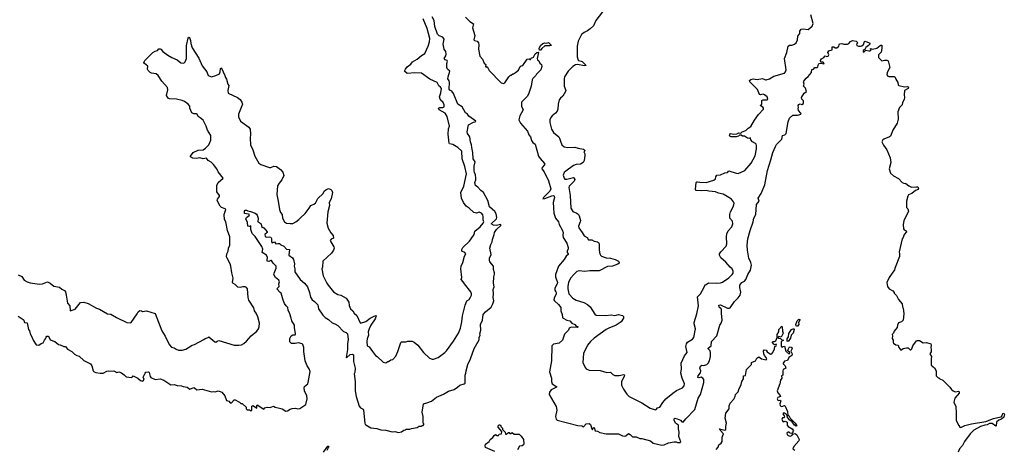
# Model space of a CAD drawing. Extents: x 2240384 to 2404287, y 351326 to 526670.
# Tile 197 of 256: x 2268486 to 2282284, y 502756 to 508777. Entities that reach past the tile are written whole.
import ezdxf

# ---------------------------------------------------------------- set-up
doc = ezdxf.new("R2010")
doc.units = 0

msp = doc.modelspace()

# ---------------------------------------------------------------- linework, layer by layer
at = {"layer": '0CON20XD'}
for points in [[(2276654, 508886), (2276560, 508765), (2276525, 508690), (2276482, 508648), (2276445, 508622), (2276395, 508599), (2276361, 508569), (2276313, 508475), (2276299, 508405), (2276300, 508355), (2276299, 508255), (2276311, 508211), (2276317, 508205), (2276355, 508198), (2276369, 508189), (2276426, 508135), (2276401, 508129), (2276303, 508147), (2276275, 508143), (2276235, 508123), (2276172, 508058), (2276122, 507975), (2276114, 507946), (2276118, 507845), (2276138, 507785), (2276135, 507769), (2276099, 507705), (2276065, 507676), (2276048, 507652), (2276033, 507595), (2276027, 507523), (2276018, 507495), (2275995, 507466), (2275948, 507432), (2275929, 507405), (2275917, 507373), (2275916, 507336), (2275937, 507245), (2275968, 507198), (2276039, 507135), (2276051, 507115), (2276063, 507075), (2276084, 507024), (2276116, 506996), (2276165, 506986), (2276265, 506992), (2276312, 506975), (2276385, 506961), (2276401, 506955), (2276406, 506945), (2276390, 506925), (2276404, 506895), (2276406, 506875), (2276398, 506805), (2276384, 506775), (2276345, 506752), (2276285, 506749), (2276245, 506732), (2276137, 506655), (2276116, 506634), (2276102, 506598), (2276114, 506555), (2276125, 506544), (2276153, 506543), (2276246, 506566), (2276253, 506563), (2276266, 506536), (2276256, 506515), (2276185, 506445), (2276179, 506425), (2276202, 506312), (2276207, 506135), (2276235, 506091), (2276292, 506068), (2276315, 506049), (2276328, 506028), (2276343, 505965), (2276341, 505945), (2276315, 505885), (2276321, 505861), (2276370, 505795), (2276397, 505747), (2276438, 505725), (2276455, 505691), (2276505, 505691), (2276535, 505673), (2276585, 505664), (2276598, 505655), (2276606, 505636), (2276608, 505598), (2276605, 505548), (2276616, 505495), (2276626, 505475), (2276639, 505465), (2276705, 505441), (2276765, 505433), (2276829, 505415), (2276875, 505393), (2276888, 505375), (2276886, 505365), (2276869, 505351), (2276795, 505325), (2276725, 505317), (2276605, 505259), (2276475, 505258), (2276405, 505249), (2276325, 505258), (2276295, 505246), (2276255, 505211), (2276203, 505155), (2276178, 505095), (2276167, 505045), (2276167, 505005), (2276179, 504935), (2276236, 504876), (2276285, 504845), (2276392, 504812), (2276445, 504787), (2276482, 504752), (2276545, 504651), (2276562, 504635), (2276695, 504631), (2276775, 504639), (2276825, 504633), (2276875, 504644), (2276935, 504630), (2276947, 504617), (2276946, 504595), (2276915, 504544), (2276843, 504497), (2276740, 504455), (2276706, 504434), (2276538, 504315), (2276485, 504268), (2276445, 504217), (2276385, 504100), (2276377, 503975), (2276408, 503905), (2276422, 503885), (2276464, 503864), (2276622, 503862), (2276715, 503834), (2276765, 503839), (2276800, 503805), (2276825, 503792), (2276885, 503789), (2276954, 503804), (2276959, 503795), (2276956, 503775), (2276917, 503705), (2276921, 503655), (2276945, 503598), (2276995, 503528), (2277026, 503496), (2277205, 503408), (2277323, 503333), (2277395, 503310), (2277406, 503314), (2277424, 503336), (2277455, 503346), (2277497, 503413), (2277541, 503465), (2277638, 503545), (2277690, 503580), (2277774, 503616), (2277799, 503645), (2277800, 503675), (2277769, 503755), (2277751, 503825), (2277759, 503885), (2277754, 503965), (2277802, 504065), (2277839, 504115), (2277823, 504195), (2277829, 504235), (2277845, 504257), (2277915, 504299), (2277931, 504325), (2277954, 504445), (2277939, 504515), (2277939, 504535), (2277954, 504595), (2277976, 504654), (2278000, 504765), (2277984, 504895), (2278024, 504935), (2278077, 505027), (2278090, 505060), (2278105, 505064), (2278140, 505090), (2278253, 505083), (2278305, 505089), (2278335, 505099), (2278425, 505159), (2278470, 505205), (2278482, 505225), (2278484, 505255), (2278469, 505285), (2278440, 505310), (2278381, 505381), (2278312, 505442), (2278291, 505475), (2278294, 505495), (2278312, 505525), (2278388, 505605), (2278394, 505636), (2278392, 505735), (2278397, 505775), (2278414, 505816), (2278466, 505875), (2278480, 505915), (2278473, 505953), (2278439, 505995), (2278438, 506048), (2278445, 506085), (2278489, 506165), (2278498, 506205), (2278491, 506225), (2278461, 506261), (2278402, 506298), (2278345, 506330), (2278280, 506345), (2278235, 506366), (2278145, 506372), (2278105, 506383), (2278035, 506379), (2277965, 506385), (2277958, 506398), (2277966, 506494), (2277975, 506504), (2277985, 506505), (2278015, 506498), (2278105, 506495), (2278215, 506526), (2278237, 506545), (2278239, 506575), (2278254, 506596), (2278305, 506605), (2278365, 506633), (2278405, 506636), (2278425, 506659), (2278524, 506626), (2278555, 506622), (2278646, 506664), (2278738, 506765), (2278792, 506868), (2278813, 506965), (2278812, 507015), (2278805, 507033), (2278795, 507040), (2278757, 507065), (2278732, 507095), (2278725, 507120), (2278707, 507113), (2278685, 507116), (2278645, 507144), (2278615, 507143), (2278595, 507160), (2278575, 507158), (2278558, 507145), (2278525, 507136), (2278454, 507136), (2278436, 507145), (2278434, 507155), (2278435, 507170), (2278445, 507182), (2278495, 507174), (2278535, 507179), (2278565, 507190), (2278592, 507188), (2278610, 507205), (2278663, 507225), (2278695, 507259), (2278730, 507280), (2278782, 507368), (2278840, 507450), (2278909, 507521), (2278909, 507535), (2278900, 507550), (2278861, 507575), (2278888, 507595), (2278885, 507645), (2278905, 507654), (2278955, 507653), (2278972, 507665), (2278959, 507695), (2278925, 507726), (2278905, 507733), (2278865, 507726), (2278855, 507730), (2278825, 507799), (2278719, 507905), (2278715, 507925), (2278730, 507940), (2278765, 507947), (2278819, 507941), (2278895, 507952), (2278935, 507934), (2278945, 507936), (2278995, 507948), (2279055, 507987), (2279205, 508026), (2279219, 508045), (2279225, 508075), (2279204, 508235), (2279235, 508315), (2279256, 508405), (2279275, 508420), (2279305, 508420), (2279345, 508432), (2279368, 508452), (2279384, 508495), (2279391, 508545), (2279418, 508585), (2279419, 508615), (2279436, 508644), (2279465, 508651), (2279535, 508641), (2279589, 508685), (2279606, 508725), (2279572, 508845)], [(2272790, 505085), (2272807, 505055), (2272885, 504962), (2272945, 504924), (2272985, 504916), (2273059, 504875), (2273097, 504817), (2273103, 504773), (2273121, 504725), (2273156, 504696), (2273174, 504664), (2273212, 504632), (2273255, 504531), (2273264, 504524), (2273335, 504546), (2273395, 504594), (2273455, 504624), (2273475, 504631), (2273483, 504625), (2273469, 504585), (2273408, 504495), (2273383, 504445), (2273370, 504405), (2273374, 504356), (2273356, 504305), (2273349, 504265), (2273357, 504205), (2273382, 504192), (2273429, 504125), (2273473, 504073), (2273497, 504055), (2273578, 503978), (2273615, 503970), (2273645, 503988), (2273655, 503988), (2273685, 504010), (2273714, 504016), (2273755, 504060), (2273787, 504125), (2273827, 504253), (2273838, 504262), (2273895, 504262), (2273925, 504272), (2273965, 504273), (2273985, 504272), (2274015, 504258), (2274066, 504216), (2274145, 504112), (2274230, 504035), (2274265, 504018), (2274285, 504018), (2274350, 504045), (2274445, 504112), (2274467, 504135), (2274565, 504270), (2274636, 504385), (2274664, 504455), (2274684, 504545), (2274690, 504625), (2274728, 504775), (2274752, 504835), (2274783, 504857), (2274805, 504888), (2274816, 504915), (2274816, 504936), (2274806, 504965), (2274717, 505075), (2274702, 505105), (2274673, 505135), (2274680, 505165), (2274670, 505285), (2274672, 505325), (2274696, 505375), (2274720, 505465), (2274736, 505495), (2274723, 505515), (2274683, 505535), (2274681, 505555), (2274694, 505585), (2274791, 505675), (2274814, 505705), (2274853, 505767), (2274866, 505815), (2274938, 505875), (2274981, 505925), (2274991, 505945), (2274981, 505971), (2274981, 506015), (2274974, 506044), (2274958, 506065), (2274925, 506079), (2274885, 506064), (2274848, 506075), (2274785, 506135), (2274743, 506165), (2274706, 506216), (2274678, 506275), (2274669, 506355), (2274709, 506445), (2274746, 506615), (2274725, 506719), (2274687, 506825), (2274680, 506935), (2274625, 506986), (2274555, 507027), (2274508, 507038), (2274502, 507045), (2274488, 507175), (2274494, 507246), (2274509, 507285), (2274475, 507422), (2274449, 507465), (2274364, 507515), (2274356, 507535), (2274372, 507548), (2274415, 507548), (2274432, 507558), (2274434, 507585), (2274416, 507625), (2274403, 507637), (2274376, 507665), (2274369, 507695), (2274387, 507753), (2274395, 507815), (2274385, 507831), (2274360, 507850), (2274334, 507895), (2274235, 507942), (2274115, 508029), (2274025, 508034), (2273915, 508022), (2273880, 508055), (2273893, 508085), (2273917, 508115), (2273965, 508152), (2273990, 508185), (2274056, 508225), (2274116, 508275), (2274165, 508304), (2274211, 508405), (2274229, 508465), (2274233, 508515), (2274195, 508654), (2274141, 508791)], [(2273188, 503575), (2273203, 503495), (2273245, 503360), (2273260, 503340), (2273298, 503318), (2273306, 503305), (2273324, 503124), (2273328, 503105), (2273335, 503098), (2273407, 503057), (2273489, 503049), (2273545, 503028), (2273616, 503026), (2273705, 503002), (2273745, 503008), (2273795, 502992), (2273835, 503000), (2273870, 503025), (2273892, 503028), (2273903, 503037), (2273952, 503038), (2273975, 503048), (2274055, 503060), (2274085, 503080), (2274115, 503080), (2274125, 503090), (2274138, 503092), (2274150, 503105), (2274150, 503115), (2274140, 503125), (2274140, 503215), (2274128, 503275), (2274144, 503396), (2274193, 503407), (2274255, 503433), (2274328, 503485), (2274423, 503527), (2274495, 503569), (2274575, 503594), (2274622, 503628), (2274654, 503656), (2274715, 503672), (2274729, 503685), (2274728, 503795), (2274740, 503825), (2274741, 503855), (2274766, 503944), (2274804, 504025), (2274855, 504168), (2274925, 504290), (2274924, 504325), (2274937, 504355), (2274934, 504375), (2274948, 504425), (2274945, 504505), (2274971, 504565), (2274980, 504645), (2275014, 504685), (2275092, 504748), (2275117, 504793), (2275128, 504835), (2275120, 504885), (2275124, 504935), (2275119, 504995), (2275136, 505035), (2275127, 505085), (2275130, 505175), (2275141, 505209), (2275138, 505228), (2275126, 505275), (2275124, 505324), (2275075, 505383), (2275068, 505405), (2275070, 505435), (2275092, 505485), (2275072, 505575), (2275086, 505625), (2275109, 505665), (2275112, 505698), (2275137, 505765), (2275141, 505795), (2275169, 505835), (2275228, 505895), (2275228, 505905), (2275165, 505891), (2275125, 505899), (2275093, 505915), (2275167, 505985), (2275173, 506005), (2275165, 506055), (2275145, 506091), (2275068, 506155), (2275048, 506245), (2274987, 506357), (2274947, 506385), (2274905, 506431), (2274873, 506453), (2274862, 506495), (2274879, 506535), (2274879, 506555), (2274873, 506605), (2274859, 506635), (2274853, 506665), (2274856, 506724), (2274869, 506785), (2274840, 506825), (2274838, 506918), (2274821, 506985), (2274818, 507025), (2274803, 507065), (2274794, 507135), (2274762, 507182), (2274757, 507205), (2274773, 507305), (2274845, 507340), (2274868, 507345), (2274876, 507355), (2274780, 507425), (2274762, 507452), (2274733, 507473), (2274685, 507557), (2274624, 507595), (2274563, 507743), (2274542, 507775), (2274515, 507790), (2274506, 507805), (2274508, 507895), (2274502, 507922), (2274487, 507947), (2274489, 507975), (2274512, 508055), (2274480, 508085), (2274472, 508105), (2274471, 508165), (2274480, 508195), (2274478, 508205), (2274446, 508216), (2274433, 508235), (2274458, 508272), (2274461, 508295), (2274459, 508329), (2274434, 508365), (2274418, 508435), (2274434, 508505), (2274415, 508533), (2274365, 508553), (2274341, 508575), (2274305, 508683), (2274294, 508764), (2274264, 508815)], [(2274735, 508813), (2274792, 508752), (2274845, 508720), (2274832, 508665), (2274866, 508555), (2274849, 508495), (2274857, 508485), (2274895, 508476), (2274914, 508454), (2274921, 508425), (2274914, 508364), (2274934, 508265), (2274972, 508225), (2274995, 508168), (2275018, 508148), (2275015, 508120), (2275025, 508110), (2275035, 508120), (2275064, 508064), (2275235, 507890), (2275264, 507884), (2275286, 507894), (2275342, 507975), (2275365, 507998), (2275375, 508000), (2275395, 508020), (2275405, 508020), (2275435, 508038), (2275475, 508072), (2275500, 508120), (2275515, 508130), (2275536, 508134), (2275595, 508222), (2275625, 508230), (2275635, 508220), (2275645, 508220), (2275654, 508236), (2275685, 508250), (2275711, 508299), (2275735, 508318), (2275752, 508322), (2275757, 508317), (2275738, 508235), (2275740, 508215), (2275759, 508199), (2275775, 508170), (2275798, 508148), (2275802, 508122), (2275790, 508075), (2275728, 508015), (2275718, 507995), (2275678, 507955), (2275668, 507935), (2275652, 507845), (2275617, 507735), (2275595, 507702), (2275520, 507620), (2275516, 507605), (2275520, 507565), (2275542, 507515), (2275495, 507430), (2275482, 507375), (2275506, 507325), (2275603, 507215), (2275623, 507165), (2275643, 507135), (2275658, 507085), (2275678, 507055), (2275711, 507031), (2275756, 506866), (2275780, 506830), (2275841, 506761), (2275839, 506745), (2275809, 506705), (2275804, 506685), (2275835, 506647), (2275898, 506518), (2275931, 506405), (2275915, 506375), (2275824, 506285), (2275818, 506268), (2275845, 506271), (2275945, 506309), (2275965, 506312), (2275978, 506305), (2275979, 506285), (2275961, 506215), (2275972, 506065), (2275996, 505996), (2276037, 505945), (2276047, 505907), (2276090, 505830), (2276100, 505795), (2276096, 505756), (2276103, 505725), (2276154, 505645), (2276171, 505585), (2276171, 505565), (2276157, 505535), (2276156, 505516), (2276173, 505495), (2276173, 505485), (2276144, 505465), (2276116, 505415), (2276035, 505325), (2275996, 505205), (2275996, 505175), (2276021, 505095), (2276016, 505074), (2275987, 505015), (2275986, 504985), (2275997, 504965), (2276004, 504954), (2276005, 504935), (2275976, 504875), (2275973, 504853), (2275980, 504835), (2276037, 504785), (2276070, 504745), (2276070, 504695), (2276090, 504645), (2276094, 504604), (2276103, 504593), (2276155, 504564), (2276196, 504556), (2276225, 504524), (2276264, 504505), (2276285, 504481), (2276310, 504475), (2276300, 504465), (2276215, 504467), (2276188, 504455), (2276177, 504425), (2276122, 504368), (2276092, 504285), (2276044, 504246), (2275965, 504229), (2275944, 504205), (2275939, 503995), (2275912, 503842), (2275936, 503755), (2275938, 503705), (2275949, 503675), (2276001, 503641), (2276009, 503635), (2276009, 503625), (2275935, 503588), (2275912, 503558), (2275907, 503525), (2276002, 503355), (2276011, 503305), (2275993, 503215), (2276005, 503180), (2276020, 503165), (2276305, 503090), (2276365, 503086), (2276385, 503072), (2276425, 503112), (2276465, 503118), (2276486, 503106), (2276505, 503042), (2276515, 503030), (2276525, 503060), (2276535, 503062), (2276552, 503015), (2276585, 503009), (2276615, 502994), (2276705, 502974), (2276875, 502972), (2276935, 502944), (2276965, 502939), (2276982, 502945), (2277015, 502980), (2277042, 502965), (2277075, 502930), (2277125, 502933), (2277175, 502910), (2277205, 502910), (2277326, 502876), (2277365, 502844), (2277485, 502816), (2277515, 502821), (2277576, 502846), (2277655, 502862), (2277685, 502862), (2277705, 502853), (2277736, 502854), (2277749, 502861), (2277721, 502935), (2277728, 502995), (2277718, 503045), (2277717, 503095), (2277677, 503125), (2277658, 503165), (2277656, 503184), (2277668, 503192), (2277701, 503185), (2277748, 503165), (2277765, 503142), (2277785, 503136), (2277819, 503185), (2277945, 503316), (2277993, 503475), (2278028, 503525), (2278072, 503695), (2278071, 503735), (2278059, 503755), (2278035, 503766), (2278005, 503760), (2277991, 503765), (2277992, 503785), (2278024, 503826), (2278032, 503855), (2278016, 503895), (2278025, 503920), (2278045, 503934), (2278075, 503931), (2278115, 503945), (2278135, 503962), (2278153, 503995), (2278165, 504055), (2278168, 504115), (2278161, 504135), (2278134, 504165), (2278132, 504175), (2278174, 504205), (2278182, 504265), (2278256, 504345), (2278296, 504494), (2278316, 504525), (2278332, 504568), (2278320, 504665), (2278320, 504715), (2278317, 504725), (2278287, 504747), (2278282, 504778), (2278305, 504781), (2278405, 504735), (2278426, 504734), (2278440, 504740), (2278502, 504828), (2278553, 504877), (2278582, 504915), (2278592, 504958), (2278577, 505023), (2278578, 505055), (2278605, 505092), (2278645, 505114), (2278663, 505137), (2278690, 505205), (2278726, 505265), (2278739, 505335), (2278731, 505375), (2278703, 505433), (2278683, 505545), (2278681, 505615), (2278691, 505705), (2278721, 505825), (2278764, 505945), (2278774, 505996), (2278801, 506045), (2278811, 506185), (2278847, 506235), (2278836, 506275), (2278878, 506342), (2278926, 506465), (2278964, 506665), (2279011, 506815)], [(2268465, 505203), (2268515, 505176), (2268551, 505125), (2268593, 505103), (2268635, 505089), (2268765, 505070), (2268805, 505076), (2268875, 505103), (2268915, 505083), (2268964, 505044), (2269045, 505028), (2269075, 505003), (2269114, 504984), (2269126, 504965), (2269139, 504915), (2269156, 504806), (2269187, 504765), (2269195, 504696), (2269265, 504719), (2269338, 504815), (2269385, 504820), (2269445, 504799), (2269563, 504733), (2269605, 504720), (2269715, 504657), (2269765, 504651), (2269844, 504604), (2269988, 504535), (2270035, 504530), (2270047, 504533), (2270132, 504655), (2270148, 504685), (2270168, 504702), (2270195, 504697), (2270205, 504688), (2270265, 504698), (2270385, 504658), (2270479, 504415), (2270525, 504342), (2270581, 504225), (2270615, 504189), (2270650, 504180), (2270678, 504158), (2270710, 504145), (2270765, 504146), (2270815, 504159), (2270903, 504217), (2270934, 504226), (2271068, 504295), (2271085, 504310), (2271125, 504322), (2271135, 504332), (2271219, 504261), (2271235, 504260), (2271255, 504274), (2271275, 504279), (2271493, 504217), (2271555, 504214), (2271595, 504222), (2271625, 504238), (2271665, 504272), (2271732, 504348), (2271810, 504410), (2271834, 504446), (2271844, 504475), (2271846, 504525), (2271822, 504612), (2271800, 504665), (2271777, 504695), (2271765, 504740), (2271696, 504845), (2271688, 504882), (2271679, 505005), (2271665, 505023), (2271645, 505033), (2271614, 505034), (2271575, 505024), (2271545, 505029), (2271505, 505067), (2271474, 505084), (2271470, 505095), (2271479, 505155), (2271458, 505228), (2271444, 505325), (2271435, 505357), (2271393, 505433), (2271384, 505455), (2271389, 505495), (2271407, 505535), (2271414, 505575), (2271431, 505619), (2271430, 505735), (2271400, 505825), (2271374, 505945), (2271354, 505975), (2271352, 506045), (2271377, 506115), (2271366, 506126), (2271315, 506146), (2271294, 506165), (2271252, 506245), (2271256, 506264), (2271285, 506300), (2271288, 506315), (2271248, 506365), (2271249, 506455), (2271265, 506496), (2271338, 506555), (2271267, 506645), (2271250, 506685), (2271200, 506750), (2271169, 506779), (2271128, 506805), (2271105, 506836), (2271055, 506829), (2271009, 506839), (2270965, 506832), (2270912, 506838), (2270880, 506855), (2270880, 506865), (2270918, 506915), (2270985, 506949), (2271059, 506955), (2271092, 506975), (2271138, 507022), (2271165, 507088), (2271164, 507155), (2271120, 507230), (2271101, 507285), (2271057, 507367), (2271015, 507404), (2270989, 507419), (2270975, 507451), (2270965, 507459), (2270925, 507457), (2270900, 507470), (2270870, 507535), (2270869, 507565), (2270845, 507594), (2270795, 507630), (2270763, 507643), (2270685, 507661), (2270585, 507669), (2270565, 507678), (2270544, 507715), (2270563, 507795), (2270558, 507825), (2270477, 507915), (2270426, 507995), (2270397, 508017), (2270335, 508029), (2270315, 508039), (2270287, 508065), (2270278, 508085), (2270280, 508125), (2270233, 508163), (2270226, 508175), (2270240, 508205), (2270354, 508316), (2270385, 508336), (2270415, 508345), (2270435, 508368), (2270455, 508369), (2270466, 508366), (2270493, 508333), (2270560, 508280), (2270617, 508247), (2270695, 508214), (2270745, 508174), (2270785, 508167), (2270806, 508185), (2270824, 508235), (2270824, 508415), (2270845, 508520), (2270855, 508532), (2270865, 508528), (2270880, 508485), (2270884, 508445), (2270902, 508385), (2270995, 508240), (2271045, 508129), (2271108, 508045), (2271127, 507997), (2271175, 507978), (2271235, 507996), (2271285, 508020), (2271296, 508045), (2271301, 508095), (2271305, 508102), (2271315, 508100), (2271362, 507995), (2271370, 507965), (2271384, 507944), (2271404, 507875), (2271417, 507855), (2271404, 507786), (2271408, 507748), (2271537, 507687), (2271577, 507657), (2271601, 507621), (2271606, 507595), (2271552, 507455), (2271550, 507415), (2271581, 507355), (2271695, 507271), (2271714, 507245), (2271720, 507175), (2271714, 507115), (2271722, 507025), (2271754, 506954), (2271783, 506865), (2271835, 506768), (2271865, 506748), (2271985, 506704), (2272005, 506706), (2272047, 506723), (2272085, 506720), (2272140, 506680), (2272172, 506642), (2272188, 506592), (2272159, 506535), (2272122, 506488), (2272101, 506449), (2272089, 506325), (2272109, 506235), (2272126, 506115), (2272142, 506075), (2272164, 506045), (2272171, 505995), (2272195, 505946), (2272225, 505927), (2272275, 505920), (2272315, 505922), (2272355, 505942), (2272398, 505975), (2272419, 506001), (2272485, 506061), (2272544, 506136), (2272564, 506175), (2272606, 506194), (2272630, 506205), (2272665, 506270), (2272740, 506340), (2272752, 506375), (2272775, 506395), (2272815, 506411), (2272845, 506399), (2272860, 506385), (2272869, 506355), (2272852, 506265), (2272825, 506215), (2272829, 506175), (2272802, 506085), (2272789, 505925), (2272807, 505855), (2272845, 505792), (2272880, 505755), (2272884, 505715), (2272849, 505701), (2272839, 505685), (2272845, 505665), (2272890, 505595), (2272894, 505575), (2272885, 505549), (2272855, 505505), (2272732, 505395), (2272727, 505307), (2272720, 505285), (2272738, 505188), (2272790, 505085)], [(2275785, 508348), (2275771, 508351), (2275766, 508375), (2275785, 508415), (2275815, 508443), (2275845, 508451), (2275875, 508448), (2275898, 508458), (2275936, 508415), (2275915, 508410), (2275845, 508410), (2275805, 508375), (2275785, 508348)], [(2279011, 506815), (2279039, 506915), (2279075, 507000), (2279093, 507027), (2279168, 507102), (2279177, 507153), (2279206, 507164), (2279225, 507180), (2279253, 507345), (2279272, 507398), (2279321, 507439), (2279385, 507437), (2279439, 507451), (2279434, 507465), (2279399, 507505), (2279393, 507535), (2279400, 507545), (2279397, 507575), (2279405, 507590), (2279425, 507597), (2279445, 507588), (2279468, 507602), (2279471, 507641), (2279448, 507665), (2279443, 507685), (2279481, 507749), (2279511, 507769), (2279496, 507816), (2279468, 507845), (2279480, 507875), (2279471, 507905), (2279474, 507915), (2279505, 507957), (2279537, 507983), (2279580, 508035), (2279585, 508080), (2279610, 508085), (2279630, 508105), (2279655, 508106), (2279672, 508115), (2279678, 508152), (2279688, 508162), (2279715, 508170), (2279755, 508158), (2279759, 508165), (2279745, 508180), (2279712, 508182), (2279708, 508205), (2279721, 508229), (2279753, 508247), (2279775, 508270), (2279795, 508261), (2279817, 508265), (2279824, 508285), (2279812, 508315), (2279825, 508340), (2279870, 508355), (2279870, 508395), (2279895, 508399), (2279915, 508383), (2279935, 508384), (2279966, 508404), (2279968, 508425), (2279975, 508437), (2280005, 508443), (2280035, 508432), (2280085, 508433), (2280106, 508444), (2280127, 508473), (2280155, 508484), (2280208, 508475), (2280230, 508455), (2280212, 508435), (2280217, 508417), (2280240, 508405), (2280266, 508404), (2280288, 508412), (2280309, 508431), (2280325, 508470), (2280335, 508478), (2280390, 508455), (2280398, 508448), (2280398, 508435), (2280382, 508415), (2280344, 508386), (2280329, 508361), (2280305, 508346), (2280305, 508322), (2280319, 508325), (2280345, 508350), (2280385, 508339), (2280405, 508340), (2280418, 508355), (2280408, 508365), (2280410, 508375), (2280435, 508363), (2280495, 508376), (2280545, 508417), (2280555, 508422), (2280565, 508420), (2280567, 508375), (2280556, 508324), (2280520, 508285), (2280520, 508245), (2280565, 508200), (2280605, 508210), (2280635, 508210), (2280655, 508200), (2280678, 508105), (2280642, 508035), (2280638, 508005), (2280652, 507985), (2280665, 507980), (2280742, 507982), (2280755, 507972), (2280765, 507942), (2280792, 507895), (2280794, 507865), (2280805, 507856), (2280885, 507838), (2280925, 507842), (2280937, 507837), (2280939, 507825), (2280934, 507815), (2280887, 507785), (2280879, 507725), (2280886, 507685), (2280882, 507658), (2280857, 507615), (2280851, 507585), (2280814, 507545), (2280792, 507485), (2280796, 507385), (2280781, 507325), (2280722, 507228), (2280690, 507145), (2280676, 507134), (2280593, 507105), (2280581, 507095), (2280568, 507065), (2280589, 507019), (2280635, 506952), (2280685, 506840), (2280693, 506775), (2280668, 506685), (2280688, 506625), (2280729, 506589), (2280803, 506553), (2280850, 506495), (2280874, 506484), (2280905, 506482), (2280945, 506448), (2280985, 506428), (2281053, 506433), (2281073, 506433), (2281080, 506405), (2281075, 506398), (2281038, 506382), (2280988, 506342), (2280939, 506321), (2280931, 506305), (2280911, 506235), (2280911, 506195), (2280914, 506144), (2280932, 506125), (2280940, 506095), (2280874, 505956), (2280868, 505905), (2280872, 505845), (2280881, 505831), (2280909, 505819), (2280912, 505805), (2280882, 505765), (2280868, 505725), (2280852, 505705), (2280810, 505525), (2280817, 505495), (2280813, 505457), (2280754, 505306), (2280745, 505270), (2280672, 505165), (2280638, 505095), (2280645, 505038), (2280672, 505005), (2280720, 504975), (2280740, 504955), (2280740, 504945), (2280775, 504910), (2280802, 504855), (2280850, 504795), (2280858, 504755), (2280868, 504735), (2280877, 504655), (2280868, 504565), (2280845, 504542), (2280801, 504529), (2280788, 504495), (2280783, 504465), (2280739, 504411), (2280730, 504385), (2280712, 504365), (2280718, 504345), (2280713, 504307), (2280728, 504285), (2280728, 504255), (2280733, 504243), (2280765, 504220), (2280798, 504218), (2280807, 504185), (2280835, 504148), (2280865, 504169), (2280915, 504180), (2280937, 504177), (2280965, 504150), (2280975, 504150), (2280987, 504163), (2281002, 504205), (2281052, 504275), (2281067, 504283), (2281095, 504280), (2281145, 504247), (2281195, 504252), (2281252, 504235), (2281258, 504215), (2281252, 504185), (2281260, 504155), (2281257, 504123), (2281242, 504095), (2281262, 504055), (2281258, 504025), (2281260, 503935), (2281305, 503900), (2281330, 503855), (2281330, 503785), (2281355, 503760), (2281365, 503760), (2281380, 503745), (2281420, 503725), (2281522, 503625), (2281542, 503595), (2281566, 503576), (2281594, 503564), (2281645, 503570), (2281652, 503562), (2281650, 503545), (2281588, 503475), (2281578, 503415), (2281603, 503355), (2281611, 503265), (2281611, 503161), (2281645, 503090), (2281660, 503065), (2281675, 503060), (2281730, 503090), (2281822, 503112), (2282025, 503148), (2282133, 503187), (2282235, 503212), (2282248, 503222), (2282265, 503260), (2282275, 503264), (2282284, 503245), (2282283, 503225), (2282275, 503209), (2282242, 503178), (2282209, 503165), (2282175, 503137), (2282170, 503085), (2282165, 503080), (2282115, 503118), (2282075, 503119), (2282042, 503098), (2282010, 503095), (2281950, 503075), (2281856, 503024), (2281806, 502974), (2281726, 502865), (2281698, 502812), (2281655, 502763), (2281636, 502715)], [(2268465, 504620), (2268536, 504576), (2268546, 504566), (2268554, 504534), (2268589, 504529), (2268610, 504435), (2268623, 504415), (2268633, 504375), (2268660, 504325), (2268674, 504284), (2268715, 504222), (2268752, 504218), (2268785, 504240), (2268815, 504250), (2268832, 504288), (2268848, 504305), (2268855, 504330), (2268868, 504342), (2268885, 504340), (2268900, 504325), (2268915, 504292), (2268978, 504265), (2269030, 504225), (2269055, 504222), (2269105, 504197), (2269130, 504195), (2269155, 504162), (2269215, 504128), (2269255, 504088), (2269285, 504070), (2269321, 504061), (2269385, 504003), (2269478, 503955), (2269498, 503928), (2269516, 503856), (2269532, 503842), (2269554, 503834), (2269615, 503823), (2269655, 503823), (2269705, 503852), (2269725, 503857), (2269755, 503850), (2269805, 503854), (2269845, 503833), (2269875, 503841), (2269915, 503827), (2269952, 503802), (2269974, 503775), (2269985, 503770), (2270046, 503764), (2270065, 503772), (2270075, 503786), (2270140, 503755), (2270180, 503720), (2270205, 503713), (2270216, 503715), (2270231, 503735), (2270216, 503766), (2270244, 503824), (2270255, 503838), (2270292, 503842), (2270302, 503832), (2270315, 503778), (2270325, 503761), (2270384, 503734), (2270455, 503742), (2270505, 503726), (2270605, 503662), (2270653, 503663), (2270695, 503650), (2270755, 503648), (2270775, 503638), (2270835, 503628), (2270868, 503598), (2270925, 503623), (2270938, 503618), (2270968, 503588), (2271045, 503600), (2271175, 503562), (2271205, 503567), (2271225, 503562), (2271265, 503578), (2271297, 503567), (2271320, 503555), (2271362, 503505), (2271385, 503440), (2271415, 503430), (2271435, 503410), (2271455, 503410), (2271492, 503448), (2271505, 503450), (2271555, 503420), (2271568, 503418), (2271585, 503400), (2271605, 503400), (2271658, 503348), (2271660, 503325), (2271675, 503310), (2271705, 503310), (2271715, 503300), (2271738, 503302), (2271738, 503362), (2271751, 503369), (2271778, 503358), (2271807, 503333), (2271808, 503372), (2271815, 503378), (2271905, 503320), (2271923, 503337), (2271953, 503347), (2271995, 503342), (2272045, 503362), (2272065, 503347), (2272125, 503332), (2272165, 503323), (2272215, 503291), (2272240, 503295), (2272275, 503320), (2272305, 503330), (2272353, 503333), (2272385, 503323), (2272412, 503328), (2272497, 503383), (2272516, 503465), (2272511, 503505), (2272478, 503578), (2272473, 503617), (2272478, 503635), (2272522, 503675), (2272529, 503691), (2272555, 503845), (2272543, 503883), (2272515, 503926), (2272486, 503995), (2272468, 504125), (2272466, 504185), (2272454, 504224), (2272444, 504234), (2272395, 504249), (2272345, 504240), (2272295, 504240), (2272273, 504263), (2272271, 504309), (2272288, 504345), (2272315, 504362), (2272345, 504360), (2272352, 504375), (2272336, 504465), (2272336, 504496), (2272299, 504555), (2272290, 504595), (2272273, 504655), (2272249, 504705), (2272244, 504745), (2272219, 504765), (2272198, 504798), (2272176, 504846), (2272150, 504945), (2272134, 504954), (2272090, 505005), (2272120, 505040), (2272116, 505075), (2272126, 505104), (2272117, 505127), (2272070, 505165), (2272049, 505205), (2272050, 505225), (2272081, 505295), (2272081, 505325), (2272039, 505365), (2272015, 505401), (2272005, 505402), (2271975, 505389), (2271956, 505395), (2271952, 505412), (2271958, 505445), (2271945, 505475), (2271885, 505515), (2271891, 505561), (2271878, 505598), (2271787, 505737), (2271745, 505780), (2271727, 505837), (2271725, 505890), (2271705, 505880), (2271684, 505885), (2271680, 505935), (2271656, 505985), (2271664, 506006), (2271681, 506019), (2271704, 506035), (2271707, 506045), (2271693, 506053), (2271635, 506062), (2271634, 506096), (2271645, 506110), (2271665, 506110), (2271685, 506098), (2271720, 506090), (2271785, 506067), (2271805, 506052), (2271815, 506040), (2271826, 505995), (2271822, 505945), (2271863, 505923), (2271882, 505862), (2271892, 505868), (2271905, 505862), (2271954, 505805), (2271954, 505795), (2271923, 505767), (2271928, 505738), (2271945, 505729), (2271985, 505734), (2272005, 505728), (2272013, 505713), (2272016, 505665), (2272025, 505652), (2272055, 505663), (2272074, 505634), (2272105, 505642), (2272125, 505639), (2272145, 505620), (2272186, 505605), (2272225, 505560), (2272265, 505558), (2272256, 505475), (2272308, 505438), (2272321, 505415), (2272335, 505355), (2272333, 505323), (2272343, 505285), (2272343, 505245), (2272415, 505134), (2272475, 505086), (2272519, 505035), (2272546, 504956), (2272559, 504889), (2272585, 504849), (2272615, 504829), (2272665, 504779), (2272674, 504725), (2272732, 504635), (2272766, 504605), (2272815, 504576), (2272865, 504527), (2272904, 504514), (2272945, 504490), (2273025, 504408), (2273060, 504395), (2273079, 504375), (2273088, 504295), (2273080, 504235), (2273081, 504155), (2273059, 504045), (2273065, 504037), (2273115, 504085), (2273151, 504091), (2273165, 504080), (2273166, 503985), (2273187, 503893), (2273184, 503835), (2273174, 503815), (2273187, 503705), (2273188, 503575)], [(2279375, 504480), (2279367, 504485), (2279362, 504505), (2279382, 504558), (2279405, 504579), (2279416, 504576), (2279416, 504566), (2279400, 504535), (2279403, 504505), (2279385, 504484), (2279375, 504480)], [(2278248, 502755), (2278272, 502785), (2278285, 502820), (2278315, 502842), (2278332, 502865), (2278328, 502925), (2278347, 502975), (2278304, 503025), (2278294, 503045), (2278365, 503024), (2278383, 503035), (2278383, 503075), (2278392, 503125), (2278372, 503195), (2278382, 503265), (2278428, 503325), (2278428, 503365), (2278440, 503405), (2278493, 503457), (2278512, 503495), (2278518, 503525), (2278556, 503564), (2278563, 503595), (2278597, 503665), (2278607, 503705), (2278630, 503745), (2278630, 503785), (2278658, 503792), (2278673, 503875), (2278740, 503945), (2278740, 503975), (2278795, 503998), (2278814, 504036), (2278845, 504052), (2278883, 504023), (2278945, 504010), (2278958, 504025), (2278948, 504045), (2278922, 504072), (2278912, 504095), (2278910, 504135), (2278918, 504152), (2278945, 504148), (2278962, 504122), (2279005, 504092), (2279024, 504096), (2279039, 504111), (2279062, 504165), (2279068, 504195), (2279088, 504205), (2279092, 504215), (2279085, 504228), (2279065, 504222), (2279055, 504228), (2279032, 504258), (2279044, 504266), (2279065, 504267), (2279084, 504276), (2279100, 504325), (2279102, 504365), (2279122, 504405), (2279122, 504435), (2279165, 504480), (2279170, 504475), (2279174, 504414), (2279186, 504384), (2279155, 504330), (2279125, 504338), (2279110, 504325), (2279125, 504312), (2279148, 504308), (2279165, 504290), (2279190, 504285), (2279172, 504278), (2279158, 504262), (2279158, 504205), (2279163, 504193), (2279175, 504190), (2279183, 504197), (2279205, 504200), (2279222, 504132), (2279265, 504096), (2279277, 504103), (2279280, 504115), (2279250, 504135), (2279248, 504145), (2279268, 504185), (2279275, 504192), (2279295, 504188), (2279305, 504182), (2279311, 504169), (2279294, 504134), (2279309, 504095), (2279305, 504070), (2279266, 504045), (2279245, 504000), (2279205, 503991), (2279184, 503965), (2279186, 503955), (2279214, 503925), (2279221, 503895), (2279186, 503874), (2279178, 503855), (2279180, 503795), (2279160, 503785), (2279168, 503755), (2279149, 503725), (2279140, 503675), (2279100, 503575), (2279108, 503548), (2279141, 503511), (2279147, 503495), (2279109, 503481), (2279100, 503465), (2279108, 503445), (2279115, 503441), (2279136, 503446), (2279152, 503435), (2279138, 503395), (2279144, 503365), (2279165, 503356), (2279205, 503370), (2279215, 503360), (2279247, 503287), (2279252, 503232), (2279265, 503230), (2279284, 503194), (2279351, 503125), (2279378, 503085), (2279365, 503083), (2279345, 503097), (2279310, 503140), (2279276, 503165), (2279245, 503202), (2279242, 503225), (2279230, 503245), (2279205, 503263), (2279185, 503262), (2279181, 503255), (2279200, 503225), (2279202, 503205), (2279195, 503198), (2279174, 503196), (2279164, 503174), (2279185, 503143), (2279215, 503150), (2279240, 503135), (2279242, 503115), (2279242, 503095), (2279254, 503074), (2279310, 503045), (2279330, 503015), (2279320, 503005), (2279318, 502992), (2279305, 502980), (2279285, 502982), (2279267, 502997), (2279253, 502997), (2279238, 502982), (2279242, 502965), (2279255, 502952), (2279285, 502942), (2279305, 502950), (2279322, 502968), (2279355, 502980), (2279375, 502960), (2279408, 502895), (2279402, 502875), (2279332, 502795), (2279320, 502765), (2279346, 502746)], [(2279255, 504268), (2279243, 504273), (2279241, 504305), (2279260, 504335), (2279262, 504378), (2279303, 504437), (2279335, 504449), (2279341, 504435), (2279324, 504386), (2279296, 504355), (2279289, 504315), (2279255, 504268)], [(2275144, 502724), (2275015, 502784), (2275007, 502805), (2275015, 502828), (2275065, 502868), (2275080, 502895), (2275116, 502924), (2275135, 502952), (2275155, 502962), (2275175, 502950), (2275195, 502950), (2275205, 502970), (2275238, 502972), (2275240, 503005), (2275190, 503065), (2275190, 503085), (2275205, 503100), (2275215, 503100), (2275228, 503088), (2275230, 503075), (2275250, 503055), (2275250, 503035), (2275290, 502995), (2275295, 502970), (2275305, 502970), (2275335, 502990), (2275345, 502990), (2275355, 502980), (2275375, 502980), (2275385, 502990), (2275415, 502970), (2275485, 502970), (2275515, 502940), (2275546, 502895), (2275551, 502835), (2275545, 502818), (2275525, 502806), (2275491, 502799), (2275460, 502750)], [(2272743, 502717), (2272805, 502800), (2272815, 502800), (2272816, 502795), (2272789, 502741)]]:
    msp.add_lwpolyline(points, dxfattribs=at)

doc.saveas('drawing.dxf')
